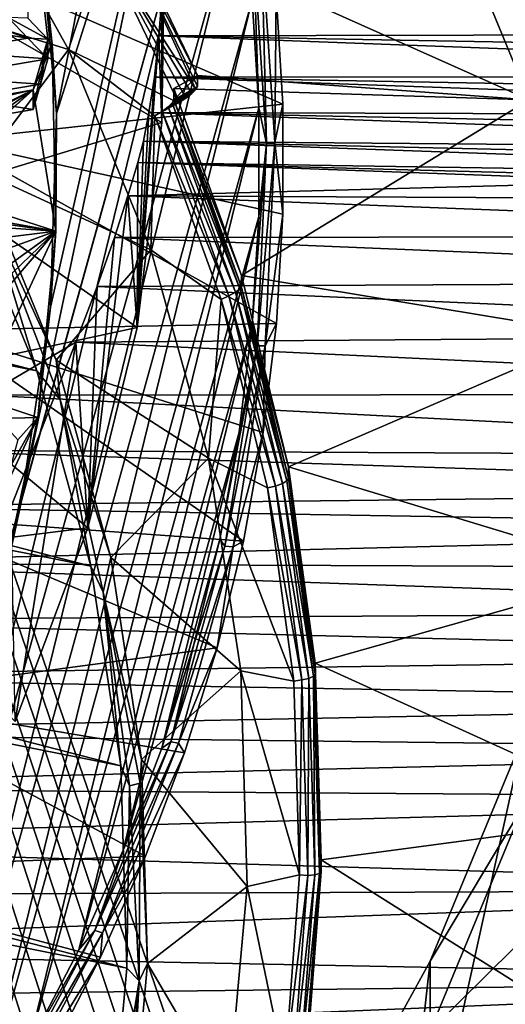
# Model space of a CAD drawing. Header units: metres. Extents: x -22 to 22, y 0 to 204.
# Tile 130 of 256: x 7.83 to 10.08, y 14.33 to 18.89. Entities that reach past the tile are written whole.
import ezdxf

# ---------------------------------------------------------------- set-up
doc = ezdxf.new("R2010")
doc.units = ezdxf.units.M
doc.layers.add('solid_002_SW0002', color=7, linetype='CONTINUOUS')
doc.layers.add('solid_002_SW0002_01', color=7, linetype='CONTINUOUS')

msp = doc.modelspace()

# ---------------------------------------------------------------- linework, layer by layer
at = {"layer": 'solid_002_SW0002'}
for points in [[(7.948801, 6.282018, 222.321487), (7.745979, 6.240901, 222.326813), (-0.000125, 39.062069, 222.530045)], [(8.148396, 6.337333, 222.316254), (7.948801, 6.282018, 222.321487), (-0.000125, 39.062069, 222.530045)], [(8.346459, 6.407481, 222.311066), (8.148396, 6.337333, 222.316254), (-0.000125, 39.062069, 222.530045)], [(8.540717, 6.491611, 222.305969), (8.346459, 6.407481, 222.311066), (-0.000125, 39.062069, 222.530045)], [(8.727814, 6.588467, 222.301056), (8.540717, 6.491611, 222.305969), (-0.000125, 39.062069, 222.530045)], [(8.906004, 6.697614, 222.296387), (8.727814, 6.588467, 222.301056), (-0.000125, 39.062069, 222.530045)], [(9.077606, 6.820176, 222.29187), (8.906004, 6.697614, 222.296387), (-0.000125, 39.062069, 222.530045)], [(9.240612, 6.954489, 222.287598), (9.077606, 6.820176, 222.29187), (-0.000125, 39.062069, 222.530045)], [(9.392625, 7.09867, 222.283615), (9.240612, 6.954489, 222.287598), (-0.000125, 39.062069, 222.530045)], [(9.533943, 7.253393, 222.279907), (9.392625, 7.09867, 222.283615), (-0.000125, 39.062069, 222.530045)], [(9.665215, 7.418948, 222.276459), (9.533943, 7.253393, 222.279907), (-0.000125, 39.062069, 222.530045)], [(9.784578, 7.59288, 222.273331), (9.665215, 7.418948, 222.276459), (-0.000125, 39.062069, 222.530045)], [(9.89038, 7.773118, 222.270554), (9.784578, 7.59288, 222.273331), (-0.000125, 39.062069, 222.530045)], [(9.983701, 7.961953, 222.268112), (9.89038, 7.773118, 222.270554), (-0.000125, 39.062069, 222.530045)], [(10.064153, 8.15771, 222.265991), (9.983701, 7.961953, 222.268112), (-0.000125, 39.062069, 222.530045)], [(10.130554, 8.357121, 222.264252), (10.064153, 8.15771, 222.265991), (-0.000125, 39.062069, 222.530045)], [(10.182102, 8.557965, 222.262894), (10.130554, 8.357121, 222.264252), (-0.000125, 39.062069, 222.530045)], [(10.219395, 8.761897, 222.261917), (10.182102, 8.557965, 222.262894), (-0.000125, 39.062069, 222.530045)], [(10.242505, 8.96912, 222.261322), (10.219395, 8.761897, 222.261917), (-0.000125, 39.062069, 222.530045)], [(10.251433, 9.179632, 222.261078), (10.242505, 8.96912, 222.261322), (-0.000125, 39.062069, 222.530045)], [(10.452456, 38.787868, 222.255814), (10.251433, 9.179632, 222.261078), (-0.000125, 39.062069, 222.530045)], [(15.431576, 33.648762, 223.952362), (-15.431306, 33.548271, 223.951843), (-15.319921, 9.159238, 223.824142)], [(7.90552, 17.268381, 195.893799), (-6.223329, 20.08519, 195.139038), (-5.538156, 20.747923, 194.961472)], [(8.155832, 16.363531, 196.136261), (-6.822947, 19.352098, 195.33548), (-6.223329, 20.08519, 195.139038)], [(8.29563, 15.439067, 196.383972), (-7.332353, 18.553354, 195.5495), (-6.822947, 19.352098, 195.33548)], [(8.323321, 14.50131, 196.635239), (-7.7389, 17.710806, 195.775253), (-7.332353, 18.553354, 195.5495)], [(8.043475, 12.659388, 197.128784), (-8.043475, 16.822996, 196.013153), (-7.7389, 17.710806, 195.775253)]]:
    msp.add_3dface(points, dxfattribs=at)
at = {"layer": 'solid_002_SW0002_01'}
for points in [[(15.431576, 33.648762, 223.952362), (-15.319921, 9.159238, 223.824142), (15.31992, 9.159238, 223.824142)], [(8.484411, 20.951204, 208.883224), (7.915617, 19.354492, 209.311066), (7.996353, 18.459873, 209.550781)], [(8.633203, 20.470436, 209.012039), (8.484411, 20.951204, 208.883224), (7.996353, 18.459873, 209.550781)], [(7.90552, 17.268381, 195.893799), (-5.538156, 20.747923, 194.961472), (7.547938, 18.137966, 195.660797)], [(8.633203, 20.470436, 209.012039), (7.969586, 17.562584, 209.791199), (7.834364, 16.671879, 210.029861)], [(8.753432, 19.98031, 209.143372), (8.633203, 20.470436, 209.012039), (7.834364, 16.671879, 210.029861)], [(8.633203, 20.470436, 209.012039), (7.996353, 18.459873, 209.550781), (7.969586, 17.562584, 209.791199)], [(8.155832, 16.363531, 196.136261), (-6.223329, 20.08519, 195.139038), (7.90552, 17.268381, 195.893799)], [(7.011714, 12.880956, 211.045639), (8.843912, 19.48579, 209.275879), (8.753432, 19.98031, 209.143372)], [(7.011714, 12.880956, 211.045639), (8.753432, 19.98031, 209.143372), (7.835578, 16.671566, 210.029953)], [(7.835578, 16.671566, 210.029953), (8.753432, 19.98031, 209.143372), (7.834364, 16.671879, 210.029861)], [(7.562301, 19.633848, 196.812897), (8.051793, 18.756428, 197.048004), (7.168424, 19.030006, 195.493484)], [(8.211845, 19.242052, 196.917877), (8.051793, 18.756428, 197.048004), (7.562301, 19.633848, 196.812897)], [(7.915617, 19.354492, 209.311066), (7.860521, 19.640423, 209.108459), (7.977625, 18.781286, 209.338669)], [(7.956714, 18.80471, 209.338821), (7.977625, 18.781286, 209.338669), (7.860521, 19.640423, 209.108459)], [(7.864375, 18.900988, 209.34137), (7.956714, 18.80471, 209.338821), (7.860521, 19.640423, 209.108459)], [(8.29814, 19.36878, 197.194504), (9.756506, 19.56637, 197.141556), (10.186767, 18.52356, 197.420975)], [(10.975, 19.10783, 197.80011), (10.186767, 18.52356, 197.420975), (9.756506, 19.56637, 197.141556)], [(7.011714, 12.880956, 211.045639), (7.32104, 13.282469, 210.938049), (8.843912, 19.48579, 209.275879)], [(7.32104, 13.282469, 210.938049), (8.903955, 18.988676, 209.409088), (8.843912, 19.48579, 209.275879)], [(8.29563, 15.439067, 196.383972), (-6.822947, 19.352098, 195.33548), (8.155832, 16.363531, 196.136261)], [(7.499211, 18.981775, 212.050888), (8.485468, 18.418739, 212.201752), (8.485468, 19.371737, 211.946396)], [(7.996353, 18.459873, 209.550781), (7.915617, 19.354492, 209.311066), (7.977625, 18.781286, 209.338669)], [(8.29814, 19.36878, 197.194504), (8.64965, 18.636587, 197.390686), (8.300622, 19.312395, 197.002548)], [(8.29814, 19.36878, 197.194504), (10.186767, 18.52356, 197.420975), (8.64965, 18.636587, 197.390686)], [(8.485468, 19.371737, 211.946396), (8.485468, 18.418739, 212.201752), (8.497234, 19.261026, 214.276962)], [(8.300622, 19.312395, 197.002548), (8.642853, 18.571051, 197.16127), (8.211845, 19.242052, 196.917877)], [(8.300622, 19.312395, 197.002548), (8.64965, 18.636587, 197.390686), (8.64965, 18.584824, 197.19751)], [(8.300622, 19.312395, 197.002548), (8.64965, 18.584824, 197.19751), (8.642853, 18.571051, 197.16127)], [(8.485468, 18.418739, 212.201752), (8.487546, 19.031261, 214.358871), (8.497234, 19.261026, 214.276962)], [(8.908494, 19.256763, 209.365204), (8.903955, 18.988676, 209.409088), (8.93412, 18.486252, 209.543701)], [(8.946529, 19.26553, 209.3806), (8.908494, 19.256763, 209.365204), (8.969831, 18.320459, 209.616089)], [(8.969831, 18.320459, 209.616089), (8.908494, 19.256763, 209.365204), (8.93412, 18.486252, 209.543701)], [(9.008128, 18.325228, 209.632553), (9.015204, 19.012354, 209.454498), (8.946529, 19.26553, 209.3806)], [(9.008128, 18.325228, 209.632553), (8.946529, 19.26553, 209.3806), (8.969831, 18.320459, 209.616089)], [(9.04583, 18.503353, 209.590881), (7.499212, 18.334719, 209.636078), (7.434552, 19.202452, 209.403564)], [(9.015204, 19.012354, 209.454498), (9.04583, 18.503353, 209.590881), (7.434552, 19.202452, 209.403564)], [(8.211845, 19.242052, 196.917877), (8.562254, 18.510204, 197.113968), (8.051793, 18.756428, 197.048004)], [(8.211845, 19.242052, 196.917877), (8.642853, 18.571051, 197.16127), (8.624091, 18.552345, 197.133316)], [(8.211845, 19.242052, 196.917877), (8.624091, 18.552345, 197.133316), (8.59626, 18.531225, 197.116577)], [(8.211845, 19.242052, 196.917877), (8.59626, 18.531225, 197.116577), (8.562254, 18.510204, 197.113968)], [(8.051793, 18.756428, 197.048004), (7.633265, 18.197281, 195.716614), (7.168424, 19.030006, 195.493484)], [(8.485468, 18.418739, 212.201752), (8.471576, 18.819708, 214.475723), (8.487546, 19.031261, 214.358871)], [(13.575586, 18.831125, 214.547729), (8.487546, 19.031261, 214.358871), (8.471576, 18.819708, 214.475723)], [(13.575586, 18.831125, 214.547729), (13.606408, 18.936146, 214.507004), (8.487546, 19.031261, 214.358871)], [(7.32104, 13.282469, 210.938049), (7.607238, 13.703012, 210.825378), (8.903955, 18.988676, 209.409088)], [(7.499211, 18.981775, 212.050888), (7.455161, 18.10425, 212.286011), (8.485468, 18.418739, 212.201752)], [(7.607238, 13.703012, 210.825378), (8.93412, 18.486252, 209.543701), (8.903955, 18.988676, 209.409088)], [(9.008128, 18.325228, 209.632553), (9.04583, 18.503353, 209.590881), (9.015204, 19.012354, 209.454498)], [(7.647212, 18.883812, 209.054459), (7.522047, 18.862514, 209.104553), (7.864379, 18.80982, 209.001144)], [(7.864379, 18.80982, 209.001144), (7.773002, 18.90521, 209.004089), (7.647212, 18.883812, 209.054459)], [(7.864375, 18.900988, 209.34137), (7.773002, 18.90521, 209.004089), (7.956714, 18.80471, 209.338821)], [(7.864379, 18.80982, 209.001144), (7.956714, 18.80471, 209.338821), (7.773002, 18.90521, 209.004089)], [(7.864379, 18.80982, 209.001144), (7.522047, 18.862514, 209.104553), (7.488418, 18.745165, 209.15152)], [(7.864379, 18.80982, 209.001144), (7.488418, 18.745165, 209.15152), (7.956714, 18.71332, 208.997742)], [(7.864379, 18.80982, 209.001144), (7.956714, 18.71332, 208.997742), (7.956714, 18.80471, 209.338821)], [(7.956714, 18.80471, 209.338821), (7.889471, 18.478098, 209.089508), (7.889471, 18.569265, 209.429749)], [(7.923088, 18.595778, 209.043945), (7.889471, 18.478098, 209.089508), (7.956714, 18.80471, 209.338821)], [(7.92309, 18.687059, 209.384583), (7.956714, 18.80471, 209.338821), (7.889471, 18.569265, 209.429749)], [(7.923088, 18.595778, 209.043945), (7.956714, 18.80471, 209.338821), (7.956714, 18.71332, 208.997742)], [(7.92309, 18.687059, 209.384583), (7.977625, 18.781286, 209.338669), (7.956714, 18.80471, 209.338821)], [(8.370678, 17.468746, 212.456299), (8.450253, 18.628408, 214.626205), (8.471576, 18.819708, 214.475723)], [(8.485468, 18.418739, 212.201752), (8.370678, 17.468746, 212.456299), (8.471576, 18.819708, 214.475723)], [(13.506581, 18.63118, 214.653259), (8.471576, 18.819708, 214.475723), (8.450253, 18.628408, 214.626205)], [(13.542251, 18.729221, 214.596542), (13.575586, 18.831125, 214.547729), (8.471576, 18.819708, 214.475723)], [(13.506581, 18.63118, 214.653259), (13.542251, 18.729221, 214.596542), (8.471576, 18.819708, 214.475723)], [(7.956714, 18.71332, 208.997742), (7.488418, 18.745165, 209.15152), (7.454804, 18.627699, 209.197815)], [(8.051793, 18.756428, 197.048004), (8.433534, 17.829144, 197.296463), (7.633265, 18.197281, 195.716614)], [(7.977625, 18.781286, 209.338669), (7.889471, 18.569265, 209.429749), (7.994404, 17.914774, 209.570847)], [(7.92309, 18.687059, 209.384583), (7.889471, 18.569265, 209.429749), (7.977625, 18.781286, 209.338669)], [(7.996353, 18.459873, 209.550781), (7.977625, 18.781286, 209.338669), (7.994404, 17.914774, 209.570847)], [(8.452985, 18.449266, 197.130295), (8.433534, 17.829144, 197.296463), (8.051793, 18.756428, 197.048004)], [(8.452985, 18.449266, 197.130295), (8.051793, 18.756428, 197.048004), (8.562254, 18.510204, 197.113968)], [(7.923088, 18.595778, 209.043945), (7.956714, 18.71332, 208.997742), (7.454804, 18.627699, 209.197815)], [(7.923088, 18.595778, 209.043945), (7.454804, 18.627699, 209.197815), (7.546095, 18.532072, 209.193665)], [(8.370678, 17.468746, 212.456299), (8.425393, 18.464005, 214.806396), (8.450253, 18.628408, 214.626205)], [(13.428899, 18.448786, 214.789658), (8.450253, 18.628408, 214.626205), (8.425393, 18.464005, 214.806396)], [(13.468737, 18.537504, 214.717712), (13.506581, 18.63118, 214.653259), (8.450253, 18.628408, 214.626205)], [(13.428899, 18.448786, 214.789658), (13.468737, 18.537504, 214.717712), (8.450253, 18.628408, 214.626205)], [(8.540402, 18.523899, 197.213837), (8.64965, 18.636587, 197.390686), (8.540402, 18.575663, 197.407013)], [(10.186767, 18.52356, 197.420975), (8.540402, 18.575663, 197.407013), (8.64965, 18.636587, 197.390686)], [(8.540402, 18.523899, 197.213837), (8.64965, 18.584824, 197.19751), (8.64965, 18.636587, 197.390686)], [(7.348093, 18.448387, 209.646271), (7.440526, 18.35149, 209.641785), (7.889471, 18.569265, 209.429749)], [(7.348093, 18.448387, 209.646271), (7.889471, 18.569265, 209.429749), (7.638515, 18.525642, 209.526749)], [(7.889471, 18.569265, 209.429749), (7.406912, 18.233202, 209.685013), (7.373282, 18.114679, 209.7276)], [(7.994404, 17.914774, 209.570847), (7.889471, 18.569265, 209.429749), (7.373282, 18.114679, 209.7276)], [(7.889471, 18.569265, 209.429749), (7.440526, 18.35149, 209.641785), (7.406912, 18.233202, 209.685013)], [(7.923088, 18.595778, 209.043945), (7.546095, 18.532072, 209.193665), (7.889471, 18.478098, 209.089508)], [(7.889471, 18.569265, 209.429749), (7.763607, 18.456566, 209.13945), (7.638515, 18.435158, 209.189056)], [(7.638515, 18.525642, 209.526749), (7.889471, 18.569265, 209.429749), (7.638515, 18.435158, 209.189056)], [(7.889471, 18.569265, 209.429749), (7.889471, 18.478098, 209.089508), (7.763607, 18.456566, 209.13945)], [(8.533539, 18.510042, 197.177429), (8.642853, 18.571051, 197.16127), (8.64965, 18.584824, 197.19751)], [(8.540402, 18.523899, 197.213837), (8.533539, 18.510042, 197.177429), (8.64965, 18.584824, 197.19751)], [(8.533539, 18.510042, 197.177429), (8.624091, 18.552345, 197.133316), (8.642853, 18.571051, 197.16127)], [(8.853562, 17.709658, 197.639069), (8.540402, 18.523899, 197.213837), (8.540402, 18.575663, 197.407013)], [(8.853562, 17.709658, 197.639069), (8.540402, 18.575663, 197.407013), (10.186767, 18.52356, 197.420975)], [(8.323321, 14.50131, 196.635239), (-7.332353, 18.553354, 195.5495), (8.29563, 15.439067, 196.383972)], [(7.546095, 18.532072, 209.193665), (7.763607, 18.456566, 209.13945), (7.889471, 18.478098, 209.089508)], [(8.452985, 18.449266, 197.130295), (8.562254, 18.510204, 197.113968), (8.59626, 18.531225, 197.116577)], [(8.486809, 18.470163, 197.132843), (8.452985, 18.449266, 197.130295), (8.59626, 18.531225, 197.116577)], [(8.514657, 18.491264, 197.14946), (8.486809, 18.470163, 197.132843), (8.59626, 18.531225, 197.116577)], [(8.514657, 18.491264, 197.14946), (8.59626, 18.531225, 197.116577), (8.624091, 18.552345, 197.133316)], [(8.533539, 18.510042, 197.177429), (8.514657, 18.491264, 197.14946), (8.624091, 18.552345, 197.133316)], [(8.852963, 17.660324, 197.445221), (8.533539, 18.510042, 197.177429), (8.540402, 18.523899, 197.213837)], [(8.853562, 17.709658, 197.639069), (8.852963, 17.660324, 197.445221), (8.540402, 18.523899, 197.213837)], [(8.853562, 17.709658, 197.639069), (10.186767, 18.52356, 197.420975), (10.49882, 17.438152, 197.711807)], [(9.04583, 18.503353, 209.590881), (9.04605, 17.99371, 209.727448), (7.499212, 18.334719, 209.636078)], [(7.607238, 13.703012, 210.825378), (7.867781, 14.138599, 210.708649), (8.93412, 18.486252, 209.543701)], [(7.867781, 14.138599, 210.708649), (8.934279, 17.983191, 209.678497), (8.93412, 18.486252, 209.543701)], [(8.825508, 17.631813, 197.379639), (8.486809, 18.470163, 197.132843), (8.514657, 18.491264, 197.14946)], [(8.84584, 17.647755, 197.408981), (8.514657, 18.491264, 197.14946), (8.533539, 18.510042, 197.177429)], [(8.84584, 17.647755, 197.408981), (8.825508, 17.631813, 197.379639), (8.514657, 18.491264, 197.14946)], [(8.852963, 17.660324, 197.445221), (8.84584, 17.647755, 197.408981), (8.533539, 18.510042, 197.177429)], [(8.969831, 18.320459, 209.616089), (8.93412, 18.486252, 209.543701), (8.934279, 17.983191, 209.678497)], [(9.008128, 18.325228, 209.632553), (9.04605, 17.99371, 209.727448), (9.04583, 18.503353, 209.590881)], [(7.969586, 17.562584, 209.791199), (7.996353, 18.459873, 209.550781), (7.994404, 17.914774, 209.570847)], [(8.370678, 17.468746, 212.456299), (8.399389, 18.33189, 215.009674), (8.425393, 18.464005, 214.806396)], [(13.344256, 18.289066, 214.954285), (8.425393, 18.464005, 214.806396), (8.399389, 18.33189, 215.009674)], [(13.387306, 18.365744, 214.868713), (13.428899, 18.448786, 214.789658), (8.425393, 18.464005, 214.806396)], [(13.344256, 18.289066, 214.954285), (13.387306, 18.365744, 214.868713), (8.425393, 18.464005, 214.806396)], [(8.759622, 17.598585, 197.358246), (8.433534, 17.829144, 197.296463), (8.452985, 18.449266, 197.130295)], [(8.795065, 17.614956, 197.36171), (8.452985, 18.449266, 197.130295), (8.486809, 18.470163, 197.132843)], [(8.795065, 17.614956, 197.36171), (8.759622, 17.598585, 197.358246), (8.452985, 18.449266, 197.130295)], [(8.825508, 17.631813, 197.379639), (8.795065, 17.614956, 197.36171), (8.486809, 18.470163, 197.132843)], [(7.455161, 18.10425, 212.286011), (8.370678, 17.468746, 212.456299), (8.485468, 18.418739, 212.201752)], [(9.015644, 17.487757, 209.863022), (7.455161, 17.457203, 209.871201), (7.499212, 18.334719, 209.636078)], [(9.04605, 17.99371, 209.727448), (9.015644, 17.487757, 209.863022), (7.499212, 18.334719, 209.636078)], [(8.370678, 17.468746, 212.456299), (8.374197, 18.233599, 215.234177), (8.399389, 18.33189, 215.009674)], [(13.254921, 18.156942, 215.143143), (8.399389, 18.33189, 215.009674), (8.374197, 18.233599, 215.234177)], [(13.300045, 18.219318, 215.045883), (13.344256, 18.289066, 214.954285), (8.399389, 18.33189, 215.009674)], [(13.254921, 18.156942, 215.143143), (13.300045, 18.219318, 215.045883), (8.399389, 18.33189, 215.009674)], [(8.969831, 18.320459, 209.616089), (8.934279, 17.983191, 209.678497), (8.904218, 17.483723, 209.812332)], [(8.926004, 17.383236, 209.867218), (8.969831, 18.320459, 209.616089), (8.904218, 17.483723, 209.812332)], [(9.008128, 18.325228, 209.632553), (8.969831, 18.320459, 209.616089), (8.926004, 17.383236, 209.867218)], [(8.964115, 17.384003, 209.88475), (9.008128, 18.325228, 209.632553), (8.926004, 17.383236, 209.867218)], [(8.964115, 17.384003, 209.88475), (9.04605, 17.99371, 209.727448), (9.008128, 18.325228, 209.632553)], [(8.370678, 17.468746, 212.456299), (8.327102, 18.078718, 215.61705), (8.374197, 18.233599, 215.234177)], [(10.769067, 18.145729, 215.293533), (8.374197, 18.233599, 215.234177), (8.327102, 18.078718, 215.61705)], [(13.20904, 18.102222, 215.245834), (8.374197, 18.233599, 215.234177), (10.769067, 18.145729, 215.293533)], [(13.20904, 18.102222, 215.245834), (13.254921, 18.156942, 215.143143), (8.374197, 18.233599, 215.234177)], [(7.633265, 18.197281, 195.716614), (7.994878, 17.318062, 195.952194), (7.686327, 17.985386, 195.721481)], [(8.433534, 17.829144, 197.296463), (7.994878, 17.318062, 195.952194), (7.633265, 18.197281, 195.716614)], [(7.122327, 18.070684, 209.823227), (7.994404, 17.914774, 209.570847), (7.373282, 18.114679, 209.7276)], [(7.686327, 17.985386, 195.721481), (7.90552, 17.268381, 195.893799), (7.547938, 18.137966, 195.660797)], [(13.163937, 18.055759, 215.352753), (10.769067, 18.145729, 215.293533), (8.327102, 18.078718, 215.61705)], [(6.740626, 18.088938, 209.946503), (7.994404, 17.914774, 209.570847), (7.122327, 18.070684, 209.823227)], [(6.740626, 18.088938, 209.946503), (6.831885, 17.992811, 209.940353), (7.994404, 17.914774, 209.570847)], [(7.455161, 18.10425, 212.286011), (7.300964, 17.23842, 212.518021), (8.370678, 17.468746, 212.456299)], [(8.142657, 16.540651, 212.704987), (8.265045, 17.886204, 215.976593), (8.327102, 18.078718, 215.61705)], [(8.370678, 17.468746, 212.456299), (8.142657, 16.540651, 212.704987), (8.327102, 18.078718, 215.61705)], [(13.16236, 17.891396, 215.708664), (8.327102, 18.078718, 215.61705), (8.265045, 17.886204, 215.976593)], [(13.16236, 17.891396, 215.708664), (13.163937, 18.055759, 215.352753), (8.327102, 18.078718, 215.61705)], [(6.831885, 17.992811, 209.940353), (7.445752, 17.846483, 209.771652), (7.994404, 17.914774, 209.570847)], [(7.994878, 17.318062, 195.952194), (8.013471, 17.133745, 195.949677), (7.686327, 17.985386, 195.721481)], [(7.686327, 17.985386, 195.721481), (8.013471, 17.133745, 195.949677), (7.90552, 17.268381, 195.893799)], [(7.867781, 14.138599, 210.708649), (8.10029, 14.58567, 210.588867), (8.934279, 17.983191, 209.678497)], [(8.10029, 14.58567, 210.588867), (8.904218, 17.483723, 209.812332), (8.934279, 17.983191, 209.678497)], [(8.964115, 17.384003, 209.88475), (9.015644, 17.487757, 209.863022), (9.04605, 17.99371, 209.727448)], [(7.537057, 17.750151, 209.764923), (7.994404, 17.914774, 209.570847), (7.445752, 17.846483, 209.771652)], [(7.537057, 17.750151, 209.764923), (7.629464, 17.652576, 209.757797), (7.994404, 17.914774, 209.570847)], [(7.56222, 17.413794, 209.836258), (7.994404, 17.914774, 209.570847), (7.595854, 17.533318, 209.797348)], [(7.63469, 17.143578, 209.872772), (7.994404, 17.914774, 209.570847), (7.56222, 17.413794, 209.836258)], [(7.595854, 17.533318, 209.797348), (7.994404, 17.914774, 209.570847), (7.629464, 17.652576, 209.757797)], [(7.63469, 17.143578, 209.872772), (7.910638, 17.051987, 209.802032), (7.994404, 17.914774, 209.570847)], [(7.969586, 17.562584, 209.791199), (7.994404, 17.914774, 209.570847), (7.910638, 17.051987, 209.802032)], [(8.142657, 16.540651, 212.704987), (8.185557, 17.658981, 216.310333), (8.265045, 17.886204, 215.976593)], [(13.16037, 17.683235, 216.054718), (8.265045, 17.886204, 215.976593), (8.185557, 17.658981, 216.310333)], [(13.16037, 17.683235, 216.054718), (13.16236, 17.891396, 215.708664), (8.265045, 17.886204, 215.976593)], [(8.433534, 17.829144, 197.296463), (8.700939, 16.864132, 197.555038), (7.994878, 17.318062, 195.952194)], [(8.759622, 17.598585, 197.358246), (8.700939, 16.864132, 197.555038), (8.433534, 17.829144, 197.296463)], [(8.239264, 13.575314, 196.883362), (-7.7389, 17.710806, 195.775253), (8.323321, 14.50131, 196.635239)], [(8.043475, 12.659388, 197.128784), (-7.7389, 17.710806, 195.775253), (8.239264, 13.575314, 196.883362)], [(9.072001, 16.822802, 197.876694), (8.852963, 17.660324, 197.445221), (8.853562, 17.709658, 197.639069)], [(9.072001, 16.822802, 197.876694), (8.853562, 17.709658, 197.639069), (10.49882, 17.438152, 197.711807)], [(8.142657, 16.540651, 212.704987), (8.086267, 17.400177, 216.615784), (8.185557, 17.658981, 216.310333)], [(13.158029, 17.438328, 216.375534), (8.185557, 17.658981, 216.310333), (8.086267, 17.400177, 216.615784)], [(13.158029, 17.438328, 216.375534), (13.16037, 17.683235, 216.054718), (8.185557, 17.658981, 216.310333)], [(8.852963, 17.660324, 197.445221), (9.072209, 16.770346, 197.683701), (8.84584, 17.647755, 197.408981)], [(9.072001, 16.822802, 197.876694), (9.072209, 16.770346, 197.683701), (8.852963, 17.660324, 197.445221)], [(8.795065, 17.614956, 197.36171), (9.011733, 16.734013, 197.597748), (8.759622, 17.598585, 197.358246)], [(8.825508, 17.631813, 197.379639), (9.043525, 16.74614, 197.616943), (8.795065, 17.614956, 197.36171)], [(9.043525, 16.74614, 197.616943), (9.011733, 16.734013, 197.597748), (8.795065, 17.614956, 197.36171)], [(8.84584, 17.647755, 197.408981), (9.064763, 16.758904, 197.647141), (8.825508, 17.631813, 197.379639)], [(9.064763, 16.758904, 197.647141), (9.043525, 16.74614, 197.616943), (8.825508, 17.631813, 197.379639)], [(9.072209, 16.770346, 197.683701), (9.064763, 16.758904, 197.647141), (8.84584, 17.647755, 197.408981)], [(7.834364, 16.671879, 210.029861), (7.969586, 17.562584, 209.791199), (7.910638, 17.051987, 209.802032)], [(8.973897, 16.726006, 197.592056), (8.700939, 16.864132, 197.555038), (8.759622, 17.598585, 197.358246)], [(9.011733, 16.734013, 197.597748), (8.973897, 16.726006, 197.592056), (8.759622, 17.598585, 197.358246)], [(7.300964, 17.23842, 212.518021), (8.142657, 16.540651, 212.704987), (8.370678, 17.468746, 212.456299)], [(9.015644, 17.487757, 209.863022), (8.954289, 16.982168, 209.998489), (7.455161, 17.457203, 209.871201)], [(8.10029, 14.58567, 210.588867), (8.306191, 15.04722, 210.465195), (8.904218, 17.483723, 209.812332)], [(8.306191, 15.04722, 210.465195), (8.843616, 16.984568, 209.946075), (8.904218, 17.483723, 209.812332)], [(8.926004, 17.383236, 209.867218), (8.904218, 17.483723, 209.812332), (8.843616, 16.984568, 209.946075)], [(8.964115, 17.384003, 209.88475), (8.954289, 16.982168, 209.998489), (9.015644, 17.487757, 209.863022)], [(7.300961, 16.591364, 210.10321), (7.455161, 17.457203, 209.871201), (8.862659, 16.479776, 210.133102)], [(8.954289, 16.982168, 209.998489), (8.862659, 16.479776, 210.133102), (7.455161, 17.457203, 209.871201)], [(13.155359, 17.159964, 216.667023), (13.158029, 17.438328, 216.375534), (8.086267, 17.400177, 216.615784)], [(9.072001, 16.822802, 197.876694), (10.49882, 17.438152, 197.711807), (10.686364, 16.33334, 198.007843)], [(7.787454, 16.639902, 216.819489), (7.668182, 17.155144, 216.86499), (8.086267, 17.400177, 216.615784)], [(13.155359, 17.159964, 216.667023), (8.086267, 17.400177, 216.615784), (7.668182, 17.155144, 216.86499)], [(7.805065, 15.643841, 212.945282), (7.787454, 16.639902, 216.819489), (8.086267, 17.400177, 216.615784)], [(8.142657, 16.540651, 212.704987), (7.805065, 15.643841, 212.945282), (8.086267, 17.400177, 216.615784)], [(8.926004, 17.383236, 209.867218), (8.843616, 16.984568, 209.946075), (8.753138, 16.488546, 210.078995)], [(8.777529, 16.456085, 210.115646), (8.926004, 17.383236, 209.867218), (8.753138, 16.488546, 210.078995)], [(8.964115, 17.384003, 209.88475), (8.926004, 17.383236, 209.867218), (8.777529, 16.456085, 210.115646)], [(8.815005, 16.452894, 210.134247), (8.964115, 17.384003, 209.88475), (8.777529, 16.456085, 210.115646)], [(8.815005, 16.452894, 210.134247), (8.954289, 16.982168, 209.998489), (8.964115, 17.384003, 209.88475)], [(7.994878, 17.318062, 195.952194), (8.248374, 16.404236, 196.197052), (8.013471, 17.133745, 195.949677)], [(8.700939, 16.864132, 197.555038), (8.248374, 16.404236, 196.197052), (7.994878, 17.318062, 195.952194)], [(8.013471, 17.133745, 195.949677), (8.155832, 16.363531, 196.136261), (7.90552, 17.268381, 195.893799)], [(7.300964, 17.23842, 212.518021), (7.042847, 16.404934, 212.741348), (8.142657, 16.540651, 212.704987)], [(13.129667, 16.872013, 216.911133), (7.668182, 17.155144, 216.86499), (7.286258, 16.8999, 217.081055)], [(13.129667, 16.872013, 216.911133), (13.155359, 17.159964, 216.667023), (7.668182, 17.155144, 216.86499)], [(7.726031, 17.046598, 209.86377), (7.910638, 17.051987, 209.802032), (7.63469, 17.143578, 209.872772)], [(8.248374, 16.404236, 196.197052), (8.212389, 16.243378, 196.173508), (8.013471, 17.133745, 195.949677)], [(8.013471, 17.133745, 195.949677), (8.212389, 16.243378, 196.173508), (8.155832, 16.363531, 196.136261)], [(7.726031, 17.046598, 209.86377), (7.818401, 16.948465, 209.854416), (7.910638, 17.051987, 209.802032)], [(7.910638, 17.051987, 209.802032), (7.751158, 16.707808, 209.925873), (7.727407, 16.203753, 210.029312)], [(7.834364, 16.671879, 210.029861), (7.910638, 17.051987, 209.802032), (7.727407, 16.203753, 210.029312)], [(7.910638, 17.051987, 209.802032), (7.784788, 16.828255, 209.890472), (7.751158, 16.707808, 209.925873)], [(7.910638, 17.051987, 209.802032), (7.818401, 16.948465, 209.854416), (7.784788, 16.828255, 209.890472)], [(8.306191, 15.04722, 210.465195), (8.484595, 15.520486, 210.338379), (8.843616, 16.984568, 209.946075)], [(8.484595, 15.520486, 210.338379), (8.753138, 16.488546, 210.078995), (8.843616, 16.984568, 209.946075)], [(8.815005, 16.452894, 210.134247), (8.862659, 16.479776, 210.133102), (8.954289, 16.982168, 209.998489)], [(13.106531, 16.710712, 217.027664), (7.286258, 16.8999, 217.081055), (6.941354, 16.639544, 217.265015)], [(13.106531, 16.710712, 217.027664), (13.129667, 16.872013, 216.911133), (7.286258, 16.8999, 217.081055)], [(8.700939, 16.864132, 197.555038), (8.850566, 15.878407, 197.819168), (8.248374, 16.404236, 196.197052)], [(9.095922, 15.830713, 197.83194), (8.850566, 15.878407, 197.819168), (8.700939, 16.864132, 197.555038)], [(9.095922, 15.830713, 197.83194), (8.700939, 16.864132, 197.555038), (8.973897, 16.726006, 197.592056)], [(7.7389, 11.77158, 197.366669), (-8.043475, 16.822996, 196.013153), (8.043475, 12.659388, 197.128784)], [(9.195814, 15.914388, 198.120102), (9.072209, 16.770346, 197.683701), (9.072001, 16.822802, 197.876694)], [(9.195814, 15.914388, 198.120102), (9.072001, 16.822802, 197.876694), (10.686364, 16.33334, 198.007843)], [(9.043525, 16.74614, 197.616943), (9.166543, 15.843561, 197.858795), (9.011733, 16.734013, 197.597748)], [(9.064763, 16.758904, 197.647141), (9.188226, 15.853063, 197.889862), (9.043525, 16.74614, 197.616943)], [(9.188226, 15.853063, 197.889862), (9.166543, 15.843561, 197.858795), (9.043525, 16.74614, 197.616943)], [(9.072209, 16.770346, 197.683701), (9.195831, 15.863343, 197.926727), (9.064763, 16.758904, 197.647141)], [(9.195831, 15.863343, 197.926727), (9.188226, 15.853063, 197.889862), (9.064763, 16.758904, 197.647141)], [(9.195814, 15.914388, 198.120102), (9.195831, 15.863343, 197.926727), (9.072209, 16.770346, 197.683701)], [(13.075495, 16.537155, 217.13916), (13.106531, 16.710712, 217.027664), (6.941354, 16.639544, 217.265015)], [(9.011733, 16.734013, 197.597748), (9.134089, 15.836296, 197.838287), (8.973897, 16.726006, 197.592056)], [(9.134089, 15.836296, 197.838287), (9.095922, 15.830713, 197.83194), (8.973897, 16.726006, 197.592056)], [(9.166543, 15.843561, 197.858795), (9.134089, 15.836296, 197.838287), (9.011733, 16.734013, 197.597748)], [(7.59401, 15.805438, 210.262024), (6.677374, 12.496387, 211.148682), (7.835578, 16.671566, 210.029953)], [(7.835578, 16.671566, 210.029953), (6.677374, 12.496387, 211.148682), (7.011714, 12.880956, 211.045639)], [(7.59401, 15.805438, 210.262024), (7.834364, 16.671879, 210.029861), (7.727407, 16.203753, 210.029312)], [(7.835578, 16.671566, 210.029953), (7.834364, 16.671879, 210.029861), (7.59401, 15.805438, 210.262024)], [(13.075495, 16.537155, 217.13916), (6.941354, 16.639544, 217.265015), (6.627934, 16.376482, 217.419846)], [(7.042842, 15.757874, 210.326538), (7.300961, 16.591364, 210.10321), (8.74162, 15.98566, 210.265503)], [(7.300961, 16.591364, 210.10321), (8.862659, 16.479776, 210.133102), (8.74162, 15.98566, 210.265503)], [(13.034567, 16.350361, 217.244781), (13.075495, 16.537155, 217.13916), (6.627934, 16.376482, 217.419846)], [(7.042847, 16.404934, 212.741348), (7.805065, 15.643841, 212.945282), (8.142657, 16.540651, 212.704987)], [(8.484595, 15.520486, 210.338379), (8.633634, 16.000694, 210.209702), (8.753138, 16.488546, 210.078995)], [(8.777529, 16.456085, 210.115646), (8.753138, 16.488546, 210.078995), (8.633634, 16.000694, 210.209702)], [(8.815005, 16.452894, 210.134247), (8.74162, 15.98566, 210.265503), (8.862659, 16.479776, 210.133102)], [(8.526145, 15.549874, 210.358475), (8.777529, 16.456085, 210.115646), (8.633634, 16.000694, 210.209702)], [(8.815005, 16.452894, 210.134247), (8.777529, 16.456085, 210.115646), (8.526145, 15.549874, 210.358475)], [(8.562548, 15.542814, 210.378098), (8.815005, 16.452894, 210.134247), (8.526145, 15.549874, 210.358475)], [(8.562548, 15.542814, 210.378098), (8.74162, 15.98566, 210.265503), (8.815005, 16.452894, 210.134247)], [(12.989645, 16.152781, 217.341583), (6.627934, 16.376482, 217.419846), (6.345064, 16.113857, 217.547485)], [(12.989645, 16.152781, 217.341583), (13.034567, 16.350361, 217.244781), (6.627934, 16.376482, 217.419846)], [(8.248374, 16.404236, 196.197052), (8.390326, 15.468163, 196.447876), (8.212389, 16.243378, 196.173508)], [(8.850566, 15.878407, 197.819168), (8.390326, 15.468163, 196.447876), (8.248374, 16.404236, 196.197052)], [(8.212389, 16.243378, 196.173508), (8.29563, 15.439067, 196.383972), (8.155832, 16.363531, 196.136261)], [(9.195814, 15.914388, 198.120102), (10.686364, 16.33334, 198.007843), (10.75, 15.207067, 198.309631)], [(8.390326, 15.468163, 196.447876), (8.384683, 15.358822, 196.448257), (8.212389, 16.243378, 196.173508)], [(8.212389, 16.243378, 196.173508), (8.334729, 15.345777, 196.414032), (8.29563, 15.439067, 196.383972)], [(8.384683, 15.358822, 196.448257), (8.334729, 15.345777, 196.414032), (8.212389, 16.243378, 196.173508)], [(12.947265, 15.947558, 217.427078), (12.989645, 16.152781, 217.341583), (6.345064, 16.113857, 217.547485)], [(12.947265, 15.947558, 217.427078), (6.345064, 16.113857, 217.547485), (6.089749, 15.852282, 217.650772)], [(7.042842, 15.757874, 210.326538), (8.74162, 15.98566, 210.265503), (8.590665, 15.499286, 210.395828)], [(8.526145, 15.549874, 210.358475), (8.633634, 16.000694, 210.209702), (8.484595, 15.520486, 210.338379)], [(8.562548, 15.542814, 210.378098), (8.590665, 15.499286, 210.395828), (8.74162, 15.98566, 210.265503)], [(12.904717, 15.73229, 217.501572), (12.947265, 15.947558, 217.427078), (6.089749, 15.852282, 217.650772)], [(8.850566, 15.878407, 197.819168), (8.880713, 14.878793, 198.087006), (8.390326, 15.468163, 196.447876)], [(9.122755, 14.934298, 198.072128), (8.880713, 14.878793, 198.087006), (8.850566, 15.878407, 197.819168)], [(9.122755, 14.934298, 198.072128), (8.850566, 15.878407, 197.819168), (9.095922, 15.830713, 197.83194)], [(9.222451, 15.00314, 198.364273), (9.195814, 15.914388, 198.120102), (10.75, 15.207067, 198.309631)], [(9.222451, 15.00314, 198.364273), (9.195831, 15.863343, 197.926727), (9.195814, 15.914388, 198.120102)], [(12.904717, 15.73229, 217.501572), (6.089749, 15.852282, 217.650772), (5.862079, 15.59354, 217.731491)], [(9.134089, 15.836296, 197.838287), (9.122755, 14.934298, 198.072128), (9.095922, 15.830713, 197.83194)], [(9.134089, 15.836296, 197.838287), (9.160851, 14.931203, 198.080811), (9.122755, 14.934298, 198.072128)], [(9.166543, 15.843561, 197.858795), (9.160851, 14.931203, 198.080811), (9.134089, 15.836296, 197.838287)], [(9.166543, 15.843561, 197.858795), (9.193271, 14.933562, 198.102631), (9.160851, 14.931203, 198.080811)], [(9.188226, 15.853063, 197.889862), (9.193271, 14.933562, 198.102631), (9.166543, 15.843561, 197.858795)], [(9.195831, 15.863343, 197.926727), (9.21493, 14.939768, 198.134583), (9.188226, 15.853063, 197.889862)], [(9.188226, 15.853063, 197.889862), (9.21493, 14.939768, 198.134583), (9.193271, 14.933562, 198.102631)], [(9.195831, 15.863343, 197.926727), (9.222525, 14.948878, 198.171753), (9.21493, 14.939768, 198.134583)], [(9.222451, 15.00314, 198.364273), (9.222525, 14.948878, 198.171753), (9.195831, 15.863343, 197.926727)], [(6.679615, 14.954186, 210.541885), (7.042842, 15.757874, 210.326538), (8.409959, 15.019949, 210.524261)], [(7.042842, 15.757874, 210.326538), (8.590665, 15.499286, 210.395828), (8.409959, 15.019949, 210.524261)], [(12.862954, 15.509769, 217.563248), (12.904717, 15.73229, 217.501572), (5.862079, 15.59354, 217.731491)], [(12.862954, 15.509769, 217.563248), (5.862079, 15.59354, 217.731491), (5.661208, 15.337448, 217.791718)], [(10.160149, 15.577883, 212.962952), (10.160933, 13.693228, 213.467941), (9.517815, 12.660966, 213.744537)], [(9.728317, 14.534416, 213.242554), (10.160149, 15.577883, 212.962952), (9.517815, 12.660966, 213.744537)], [(10.160176, 15.254448, 211.755524), (10.160149, 15.577883, 212.962952), (9.728317, 14.534416, 213.242554)], [(12.828407, 15.287737, 217.609909), (12.862954, 15.509769, 217.563248), (5.661208, 15.337448, 217.791718)], [(8.174799, 14.67523, 210.592834), (8.526145, 15.549874, 210.358475), (8.306191, 15.04722, 210.465195)], [(8.562548, 15.542814, 210.378098), (8.526145, 15.549874, 210.358475), (8.174799, 14.67523, 210.592834)], [(8.209702, 14.664435, 210.613464), (8.562548, 15.542814, 210.378098), (8.174799, 14.67523, 210.592834)], [(8.209702, 14.664435, 210.613464), (8.590665, 15.499286, 210.395828), (8.562548, 15.542814, 210.378098)], [(8.526145, 15.549874, 210.358475), (8.484595, 15.520486, 210.338379), (8.306191, 15.04722, 210.465195)], [(8.209702, 14.664435, 210.613464), (8.409959, 15.019949, 210.524261), (8.590665, 15.499286, 210.395828)], [(8.390326, 15.468163, 196.447876), (8.418812, 14.522502, 196.701263), (8.384683, 15.358822, 196.448257)], [(8.880713, 14.878793, 198.087006), (8.418812, 14.522502, 196.701263), (8.390326, 15.468163, 196.447876)], [(8.334729, 15.345777, 196.414032), (8.323321, 14.50131, 196.635239), (8.29563, 15.439067, 196.383972)], [(12.828407, 15.287737, 217.609909), (5.661208, 15.337448, 217.791718), (5.488754, 15.084814, 217.832794)], [(8.334729, 15.345777, 196.414032), (8.380175, 14.443264, 196.670593), (8.323321, 14.50131, 196.635239)], [(8.384683, 15.358822, 196.448257), (8.380175, 14.443264, 196.670593), (8.334729, 15.345777, 196.414032)], [(8.418812, 14.522502, 196.701263), (8.380175, 14.443264, 196.670593), (8.384683, 15.358822, 196.448257)], [(12.789964, 14.865008, 217.659348), (12.828407, 15.287737, 217.609909), (5.488754, 15.084814, 217.832794)], [(9.728305, 14.210876, 212.035141), (10.160176, 15.254448, 211.755524), (9.728317, 14.534416, 213.242554)], [(10.636879, 15.108678, 211.794586), (10.160176, 15.254448, 211.755524), (9.728305, 14.210876, 212.035141)], [(9.222451, 15.00314, 198.364273), (10.75, 15.207067, 198.309631), (10.686364, 14.080797, 198.61142)], [(10.187608, 14.01979, 212.086349), (10.636879, 15.108678, 211.794586), (9.728305, 14.210876, 212.035141)], [(12.789964, 14.865008, 217.659348), (5.488754, 15.084814, 217.832794), (5.345315, 14.835557, 217.856033)], [(6.679615, 14.954186, 210.541885), (8.409959, 15.019949, 210.524261), (8.201378, 14.552465, 210.649521)], [(8.174799, 14.67523, 210.592834), (8.306191, 15.04722, 210.465195), (8.10029, 14.58567, 210.588867)], [(8.209702, 14.664435, 210.613464), (8.201378, 14.552465, 210.649521), (8.409959, 15.019949, 210.524261)], [(9.152008, 14.088353, 198.60939), (9.222451, 15.00314, 198.364273), (10.686364, 14.080797, 198.61142)], [(9.152008, 14.088353, 198.60939), (9.222525, 14.948878, 198.171753), (9.222451, 15.00314, 198.364273)], [(6.220942, 14.202089, 210.743408), (6.679615, 14.954186, 210.541885), (7.965806, 14.099614, 210.770859)], [(6.679615, 14.954186, 210.541885), (8.201378, 14.552465, 210.649521), (7.965806, 14.099614, 210.770859)], [(9.054506, 14.035942, 198.312851), (8.880713, 14.878793, 198.087006), (9.122755, 14.934298, 198.072128)], [(9.160851, 14.931203, 198.080811), (9.054506, 14.035942, 198.312851), (9.122755, 14.934298, 198.072128)], [(9.160851, 14.931203, 198.080811), (9.092232, 14.028213, 198.323059), (9.054506, 14.035942, 198.312851)], [(9.193271, 14.933562, 198.102631), (9.092232, 14.028213, 198.323059), (9.160851, 14.931203, 198.080811)], [(9.193271, 14.933562, 198.102631), (9.123293, 14.025743, 198.345993), (9.092232, 14.028213, 198.323059)], [(9.21493, 14.939768, 198.134583), (9.123293, 14.025743, 198.345993), (9.193271, 14.933562, 198.102631)], [(9.21493, 14.939768, 198.134583), (9.144353, 14.02854, 198.378235), (9.123293, 14.025743, 198.345993)], [(9.222525, 14.948878, 198.171753), (9.144353, 14.02854, 198.378235), (9.21493, 14.939768, 198.134583)], [(9.222525, 14.948878, 198.171753), (9.152008, 14.036589, 198.416199), (9.144353, 14.02854, 198.378235)], [(9.152008, 14.088353, 198.60939), (9.152008, 14.036589, 198.416199), (9.222525, 14.948878, 198.171753)], [(8.880713, 14.878793, 198.087006), (8.791133, 13.889291, 198.352142), (8.418812, 14.522502, 196.701263)], [(9.054506, 14.035942, 198.312851), (8.791133, 13.889291, 198.352142), (8.880713, 14.878793, 198.087006)], [(12.789964, 14.865008, 217.659348), (5.345315, 14.835557, 217.856033), (5.234831, 14.591885, 217.86232)], [(12.785872, 14.445898, 217.658936), (12.789964, 14.865008, 217.659348), (5.234831, 14.591885, 217.86232)], [(7.727612, 13.842405, 210.815979), (8.174799, 14.67523, 210.592834), (7.867781, 14.138599, 210.708649)], [(8.209702, 14.664435, 210.613464), (8.174799, 14.67523, 210.592834), (7.727612, 13.842405, 210.815979)], [(7.760606, 13.828054, 210.83757), (8.209702, 14.664435, 210.613464), (7.727612, 13.842405, 210.815979)], [(7.760606, 13.828054, 210.83757), (8.201378, 14.552465, 210.649521), (8.209702, 14.664435, 210.613464)], [(8.174799, 14.67523, 210.592834), (8.10029, 14.58567, 210.588867), (7.867781, 14.138599, 210.708649)], [(12.785872, 14.445898, 217.658936), (5.234831, 14.591885, 217.86232), (5.158511, 14.355242, 217.85289)], [(7.760606, 13.828054, 210.83757), (7.965806, 14.099614, 210.770859), (8.201378, 14.552465, 210.649521)], [(8.418812, 14.522502, 196.701263), (8.333448, 13.58004, 196.953796), (8.380175, 14.443264, 196.670593)], [(8.791133, 13.889291, 198.352142), (8.333448, 13.58004, 196.953796), (8.418812, 14.522502, 196.701263)], [(9.184062, 13.545586, 213.507507), (9.728317, 14.534416, 213.242554), (9.517815, 12.660966, 213.744537)], [(9.728305, 14.210876, 212.035141), (9.728317, 14.534416, 213.242554), (9.184062, 13.545586, 213.507507)], [(8.380175, 14.443264, 196.670593), (8.239264, 13.575314, 196.883362), (8.323321, 14.50131, 196.635239)], [(12.785872, 14.445898, 217.658936), (5.158511, 14.355242, 217.85289), (5.118483, 14.125289, 217.828812)], [(12.819774, 14.018957, 217.607788), (12.785872, 14.445898, 217.658936), (5.118483, 14.125289, 217.828812)], [(8.380175, 14.443264, 196.670593), (8.292374, 13.538857, 196.912933), (8.239264, 13.575314, 196.883362)], [(8.333448, 13.58004, 196.953796), (8.292374, 13.538857, 196.912933), (8.380175, 14.443264, 196.670593)]]:
    msp.add_3dface(points, dxfattribs=at)

doc.saveas('drawing.dxf')
